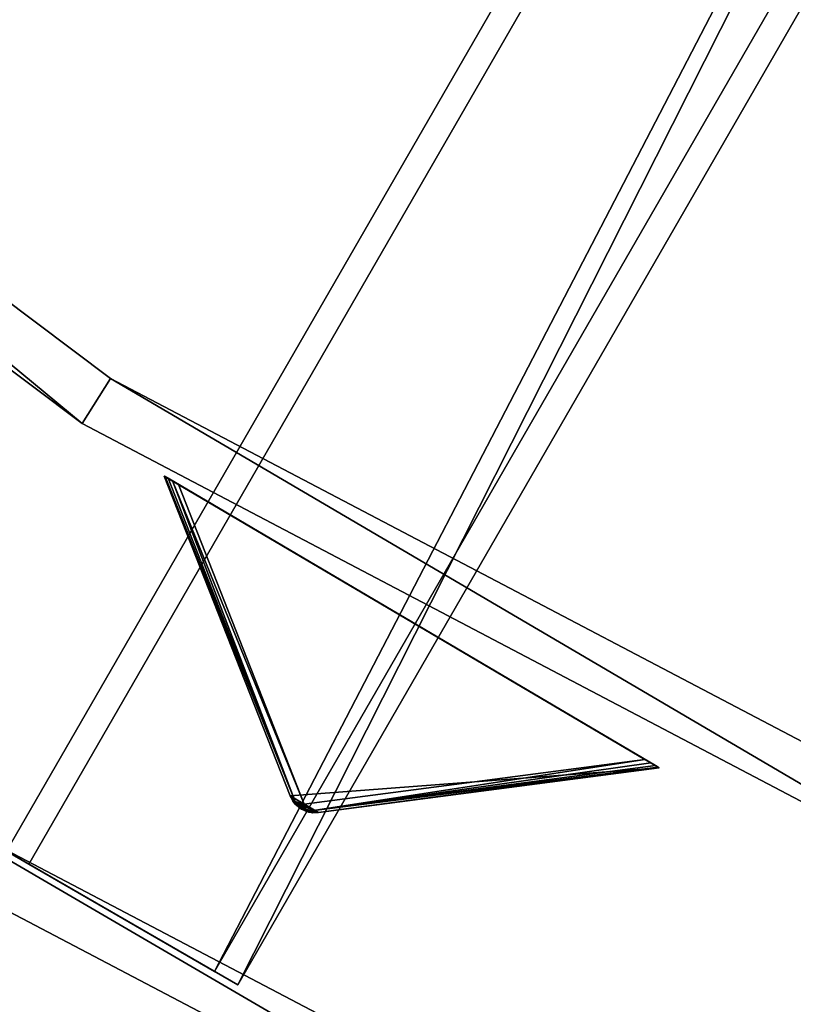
# Model space of a CAD drawing. Extents: x 5 to 565, y -280 to 280.
# Tile 7 of 256: x 143 to 171, y -244 to -207. Entities that reach past the tile are written whole.
import ezdxf

# ---------------------------------------------------------------- set-up
doc = ezdxf.new("R2010")
doc.units = 0
doc.header["$LTSCALE"] = 25.4
doc.layers.get('0').update_dxf_attribs({"color": 13, "linetype": 'CONTINUOUS'})

# ---------------------------------------------------------------- blocks, each defined once
blk = doc.blocks.new('GRUPUJ_3')
at = {"color": 254}
mesh = blk.add_polyface(dxfattribs=at)
corners = [(138.813, 34.252, 139.625), (138.435, 34.475, 139.625), (138.611, 34.343, 139.594), (139.029, 34.208, 139.717), (138.292, 34.643, 139.717), (139.249, 34.213, 139.866), (138.189, 34.838, 139.866), (152, 35.89, 150), (133.477, 46.804, 150)]
mesh.append_faces([[corners[k] for k in face] for face in [(0, 1, 2), (6, 7, 8)]], dxfattribs={"vtx0": -1, "color": 254})
mesh.append_faces([[corners[k] for k in face] for face in [(1, 3, 4), (4, 5, 6)]], dxfattribs={"vtx0": -1, "vtx1": -1, "color": 254})
mesh.append_faces([[corners[k] for k in face] for face in [(1, 0, 3), (4, 3, 5), (6, 5, 7)]], dxfattribs={"vtx0": -1, "vtx2": -1, "color": 254})
mesh = blk.add_polyface(dxfattribs=at)
corners = [(133.477, 46.804, 150), (138.189, 34.838, 10.75), (138.189, 34.838, 139.866), (133.477, 46.804, 0.616)]
mesh.append_faces([[corners[k] for k in face] for face in [(0, 1, 2), (1, 0, 3)]], dxfattribs={"vtx0": -1, "color": 254})
mesh = blk.add_polyface(dxfattribs=at)
corners = [(133.477, 46.804, 0.616), (138.378, 34.625, 10.41), (138.189, 34.838, 10.75)]
mesh.append_faces([[corners[k] for k in face] for face in [(0, 1, 2)]], dxfattribs={"color": 254})
mesh = blk.add_polyface(dxfattribs=at)
corners = [(133.784, 46.623, 0.041), (151.47, 36.202), (134.007, 46.492), (151.693, 36.071, 0.041), (133.616, 46.722, 0.162), (151.861, 35.972, 0.162), (133.512, 46.784, 0.357), (151.965, 35.91, 0.357), (133.477, 46.804, 0.616), (152, 35.89, 0.616), (133.477, 46.804, 150), (152, 35.89, 150)]
mesh.append_faces([[corners[k] for k in face] for face in [(0, 1, 2), (9, 10, 11)]], dxfattribs={"vtx0": -1, "color": 254})
mesh.append_faces([[corners[k] for k in face] for face in [(1, 0, 3), (3, 4, 5), (5, 6, 7), (7, 8, 9)]], dxfattribs={"vtx0": -1, "vtx1": -1, "color": 254})
mesh.append_faces([[corners[k] for k in face] for face in [(3, 0, 4), (5, 4, 6), (7, 6, 8), (9, 8, 10)]], dxfattribs={"vtx0": -1, "vtx2": -1, "color": 254})
mesh = blk.add_polyface(dxfattribs=at)
corners = [(133.477, 46.804, 0.616), (133.512, 46.784, 0.357), (138.378, 34.625, 10.41)]
mesh.append_faces([[corners[k] for k in face] for face in [(0, 1, 2)]], dxfattribs={"color": 254})
mesh = blk.add_polyface(dxfattribs=at)
corners = [(133.512, 46.784, 0.357), (133.616, 46.722, 0.162), (138.378, 34.625, 10.41)]
mesh.append_faces([[corners[k] for k in face] for face in [(0, 1, 2)]], dxfattribs={"color": 254})
mesh = blk.add_polyface(dxfattribs=at)
corners = [(133.616, 46.722, 0.162), (133.784, 46.623, 0.041), (138.378, 34.625, 10.41)]
mesh.append_faces([[corners[k] for k in face] for face in [(0, 1, 2)]], dxfattribs={"color": 254})
mesh = blk.add_polyface(dxfattribs=at)
corners = [(138.378, 34.625, 10.41), (133.784, 46.623, 0.041), (138.719, 34.525, 10.134)]
mesh.append_faces([[corners[k] for k in face] for face in [(0, 1, 2)]], dxfattribs={"color": 254})
mesh = blk.add_polyface(dxfattribs=at)
corners = [(138.719, 34.525, 10.134), (133.784, 46.623, 0.041), (134.007, 46.492)]
mesh.append_faces([[corners[k] for k in face] for face in [(0, 1, 2)]], dxfattribs={"color": 254})
mesh = blk.add_polyface(dxfattribs=at)
corners = [(138.719, 34.525, 10.134), (134.007, 46.492), (151.47, 36.202)]
mesh.append_faces([[corners[k] for k in face] for face in [(0, 1, 2)]], dxfattribs={"color": 254})
mesh = blk.add_polyface(dxfattribs=at)
corners = [(138.971, 34.276, 10.41), (138.719, 34.525, 10.134), (151.47, 36.202)]
mesh.append_faces([[corners[k] for k in face] for face in [(0, 1, 2)]], dxfattribs={"color": 254})
mesh = blk.add_polyface(dxfattribs=at)
corners = [(138.971, 34.276, 10.41), (151.47, 36.202), (151.693, 36.071, 0.041)]
mesh.append_faces([[corners[k] for k in face] for face in [(0, 1, 2)]], dxfattribs={"color": 254})
mesh = blk.add_polyface(dxfattribs=at)
corners = [(138.971, 34.276, 10.41), (151.693, 36.071, 0.041), (151.861, 35.972, 0.162)]
mesh.append_faces([[corners[k] for k in face] for face in [(0, 1, 2)]], dxfattribs={"color": 254})
mesh = blk.add_polyface(dxfattribs=at)
corners = [(138.971, 34.276, 10.41), (151.861, 35.972, 0.162), (151.965, 35.91, 0.357)]
mesh.append_faces([[corners[k] for k in face] for face in [(0, 1, 2)]], dxfattribs={"color": 254})
mesh = blk.add_polyface(dxfattribs=at)
corners = [(139.249, 34.213, 10.75), (138.971, 34.276, 10.41), (151.965, 35.91, 0.357)]
mesh.append_faces([[corners[k] for k in face] for face in [(0, 1, 2)]], dxfattribs={"color": 254})
mesh = blk.add_polyface(dxfattribs=at)
corners = [(139.249, 34.213, 10.75), (151.965, 35.91, 0.357), (152, 35.89, 0.616)]
mesh.append_faces([[corners[k] for k in face] for face in [(0, 1, 2)]], dxfattribs={"color": 254})
mesh = blk.add_polyface(dxfattribs=at)
corners = [(152, 35.89, 150), (139.249, 34.213, 10.75), (152, 35.89, 0.616), (139.249, 34.213, 139.866)]
mesh.append_faces([[corners[k] for k in face] for face in [(0, 1, 2), (1, 0, 3)]], dxfattribs={"vtx0": -1, "color": 254})
mesh = blk.add_polyface(dxfattribs=at)
corners = [(138.189, 34.838, 10.75), (138.292, 34.643, 139.717), (138.189, 34.838, 139.866)]
mesh.append_faces([[corners[k] for k in face] for face in [(0, 1, 2)]], dxfattribs={"color": 254})
mesh = blk.add_polyface(dxfattribs=at)
corners = [(138.189, 34.838, 10.75), (138.472, 34.482, 10.507), (138.382, 34.528, 10.75)]
mesh.append_faces([[corners[k] for k in face] for face in [(0, 1, 2)]], dxfattribs={"color": 254})
mesh = blk.add_polyface(dxfattribs=at)
corners = [(138.189, 34.838, 10.75), (138.378, 34.625, 10.41), (138.472, 34.482, 10.507)]
mesh.append_faces([[corners[k] for k in face] for face in [(0, 1, 2)]], dxfattribs={"color": 254})
mesh = blk.add_polyface(dxfattribs=at)
corners = [(138.189, 34.838, 10.75), (138.382, 34.528, 10.75), (138.292, 34.643, 139.717)]
mesh.append_faces([[corners[k] for k in face] for face in [(0, 1, 2)]], dxfattribs={"color": 254})
mesh = blk.add_polyface(dxfattribs=at)
corners = [(138.292, 34.643, 139.717), (138.382, 34.528, 10.75), (138.435, 34.475, 139.625)]
mesh.append_faces([[corners[k] for k in face] for face in [(0, 1, 2)]], dxfattribs={"color": 254})
mesh = blk.add_polyface(dxfattribs=at)
corners = [(138.472, 34.482, 10.507), (138.378, 34.625, 10.41), (138.719, 34.525, 10.134)]
mesh.append_faces([[corners[k] for k in face] for face in [(0, 1, 2)]], dxfattribs={"color": 254})
mesh = blk.add_polyface(dxfattribs=at)
corners = [(138.382, 34.528, 10.75), (138.435, 34.475, 10.75), (138.435, 34.475, 139.625)]
mesh.append_faces([[corners[k] for k in face] for face in [(0, 1, 2)]], dxfattribs={"color": 254})
mesh = blk.add_polyface(dxfattribs=at)
corners = [(138.382, 34.528, 10.75), (138.472, 34.482, 10.507), (138.435, 34.475, 10.75)]
mesh.append_faces([[corners[k] for k in face] for face in [(0, 1, 2)]], dxfattribs={"color": 254})
mesh = blk.add_polyface(dxfattribs=at)
corners = [(138.435, 34.475, 10.75), (138.472, 34.482, 10.507), (138.813, 34.252, 10.75)]
mesh.append_faces([[corners[k] for k in face] for face in [(0, 1, 2)]], dxfattribs={"color": 254})
mesh = blk.add_polyface(dxfattribs=at)
corners = [(138.435, 34.475, 139.625), (138.435, 34.475, 10.75), (138.611, 34.343, 139.594)]
mesh.append_faces([[corners[k] for k in face] for face in [(0, 1, 2)]], dxfattribs={"color": 254})
mesh = blk.add_polyface(dxfattribs=at)
corners = [(138.813, 34.252, 139.625), (138.611, 34.343, 139.594), (138.435, 34.475, 10.75)]
mesh.append_faces([[corners[k] for k in face] for face in [(0, 1, 2)]], dxfattribs={"color": 254})
mesh = blk.add_polyface(dxfattribs=at)
corners = [(138.813, 34.252, 139.625), (138.435, 34.475, 10.75), (138.813, 34.252, 10.75)]
mesh.append_faces([[corners[k] for k in face] for face in [(0, 1, 2)]], dxfattribs={"color": 254})
mesh = blk.add_polyface(dxfattribs=at)
corners = [(138.623, 34.362, 10.541), (138.472, 34.482, 10.507), (138.719, 34.525, 10.134)]
mesh.append_faces([[corners[k] for k in face] for face in [(0, 1, 2)]], dxfattribs={"color": 254})
mesh = blk.add_polyface(dxfattribs=at)
corners = [(138.813, 34.252, 10.75), (138.472, 34.482, 10.507), (138.623, 34.362, 10.541)]
mesh.append_faces([[corners[k] for k in face] for face in [(0, 1, 2)]], dxfattribs={"color": 254})
mesh = blk.add_polyface(dxfattribs=at)
corners = [(138.623, 34.362, 10.541), (138.719, 34.525, 10.134), (138.801, 34.288, 10.507)]
mesh.append_faces([[corners[k] for k in face] for face in [(0, 1, 2)]], dxfattribs={"color": 254})
mesh = blk.add_polyface(dxfattribs=at)
corners = [(138.813, 34.252, 10.75), (138.623, 34.362, 10.541), (138.801, 34.288, 10.507)]
mesh.append_faces([[corners[k] for k in face] for face in [(0, 1, 2)]], dxfattribs={"color": 254})
mesh = blk.add_polyface(dxfattribs=at)
corners = [(138.801, 34.288, 10.507), (138.719, 34.525, 10.134), (138.971, 34.276, 10.41)]
mesh.append_faces([[corners[k] for k in face] for face in [(0, 1, 2)]], dxfattribs={"color": 254})
mesh = blk.add_polyface(dxfattribs=at)
corners = [(138.813, 34.252, 10.75), (138.801, 34.288, 10.507), (138.885, 34.232, 10.75)]
mesh.append_faces([[corners[k] for k in face] for face in [(0, 1, 2)]], dxfattribs={"color": 254})
mesh = blk.add_polyface(dxfattribs=at)
corners = [(138.885, 34.232, 10.75), (138.801, 34.288, 10.507), (138.971, 34.276, 10.41)]
mesh.append_faces([[corners[k] for k in face] for face in [(0, 1, 2)]], dxfattribs={"color": 254})
mesh = blk.add_polyface(dxfattribs=at)
corners = [(138.885, 34.232, 10.75), (138.971, 34.276, 10.41), (139.249, 34.213, 10.75)]
mesh.append_faces([[corners[k] for k in face] for face in [(0, 1, 2)]], dxfattribs={"color": 254})
mesh = blk.add_polyface(dxfattribs=at)
corners = [(139.249, 34.213, 139.866), (138.813, 34.252, 10.75), (138.885, 34.232, 10.75)]
mesh.append_faces([[corners[k] for k in face] for face in [(0, 1, 2)]], dxfattribs={"color": 254})
mesh = blk.add_polyface(dxfattribs=at)
corners = [(139.029, 34.208, 139.717), (138.813, 34.252, 139.625), (138.813, 34.252, 10.75)]
mesh.append_faces([[corners[k] for k in face] for face in [(0, 1, 2)]], dxfattribs={"color": 254})
mesh = blk.add_polyface(dxfattribs=at)
corners = [(139.249, 34.213, 139.866), (139.029, 34.208, 139.717), (138.813, 34.252, 10.75)]
mesh.append_faces([[corners[k] for k in face] for face in [(0, 1, 2)]], dxfattribs={"color": 254})
mesh = blk.add_polyface(dxfattribs=at)
corners = [(139.249, 34.213, 139.866), (138.885, 34.232, 10.75), (139.249, 34.213, 10.75)]
mesh.append_faces([[corners[k] for k in face] for face in [(0, 1, 2)]], dxfattribs={"color": 254})
blk = doc.blocks.new('CRISTAL-M-7628-7627_STL')
at = {"color": 0}
blk.add_blockref('GRUPUJ_3', (14.455, -270.63, 250.002), dxfattribs=at)
at = {"color": 8}
mesh = blk.add_polyface(dxfattribs=at)
corners = [(5.38, -11.274, 430.002), (7.378, -11.194, 430.002), (7.194, 33.75, 430.002), (10.811, -56.007, 430.002), (12.771, -55.607, 430.002), (23.348, -99.289, 430.002), (25.218, -98.58, 430.002), (42.665, -140, 430.002), (44.397, -139, 430.002), (68.263, -177.085, 430.002), (69.812, -175.82, 430.002), (99.478, -209.583, 430.002), (100.804, -208.086, 430.002), (135.502, -236.653, 430.002), (136.571, -234.963, 430.002), (175.402, -257.594, 430.002), (176.186, -255.754, 430.002), (218.144, -271.864, 430.002), (218.623, -269.922, 430.002), (262.622, -279.092, 430.002), (262.783, -277.099, 430.002), (285.152, -280, 430.002), (285.152, -278, 430.002), (307.683, -279.092, 430.002), (307.522, -277.099, 430.002), (351.682, -269.922, 430.002), (352.161, -271.864, 430.002), (394.119, -255.754, 430.002), (394.903, -257.594, 430.002), (433.734, -234.963, 430.002), (434.803, -236.653, 430.002), (469.501, -208.086, 430.002), (470.827, -209.583, 430.002), (500.493, -175.82, 430.002), (502.042, -177.085, 430.002), (525.908, -139, 430.002), (527.64, -140, 430.002), (545.087, -98.58, 430.002), (546.957, -99.289, 430.002), (557.534, -55.607, 430.002), (559.494, -56.007, 430.002), (562.927, -11.194, 430.002), (564.925, -11.274, 430.002), (563.111, 33.75, 430.002), (9.179, 33.509, 430.002), (16.207, 77.901, 430.002), (18.128, 77.344, 430.002), (32.186, 120.034, 430.002), (33.993, 119.177, 430.002), (54.717, 159.058, 430.002), (56.363, 157.922, 430.002), (83.216, 193.963, 430.002), (84.658, 192.577, 430.002), (116.945, 223.844, 430.002), (118.146, 222.245, 430.002), (155.03, 247.928, 430.002), (155.959, 246.157, 430.002), (196.485, 265.59, 430.002), (197.119, 263.693, 430.002), (240.237, 276.374, 430.002), (240.558, 274.4, 430.002), (285.152, 280, 430.002), (285.152, 278, 430.002), (329.747, 274.4, 430.002), (330.068, 276.374, 430.002), (373.186, 263.693, 430.002), (373.819, 265.59, 430.002), (414.345, 246.157, 430.002), (415.275, 247.928, 430.002), (452.159, 222.245, 430.002), (453.36, 223.844, 430.002), (485.647, 192.577, 430.002), (487.089, 193.963, 430.002), (513.942, 157.922, 430.002), (515.588, 159.058, 430.002), (536.312, 119.177, 430.002), (538.119, 120.034, 430.002), (552.177, 77.344, 430.002), (554.098, 77.901, 430.002), (561.126, 33.509, 430.002)]
mesh.append_faces([[corners[k] for k in face] for face in [(0, 1, 2), (1, 3, 4), (4, 5, 6), (6, 7, 8), (8, 9, 10), (10, 11, 12), (12, 13, 14), (14, 15, 16), (16, 17, 18), (18, 19, 20), (20, 21, 22), (22, 23, 24), (24, 23, 25), (25, 26, 27), (27, 28, 29), (29, 30, 31), (31, 32, 33), (33, 34, 35), (35, 36, 37), (37, 38, 39), (39, 40, 41), (2, 44, 45), (44, 2, 1), (45, 46, 47), (47, 48, 49), (49, 50, 51), (51, 52, 53), (53, 54, 55), (55, 56, 57), (57, 58, 59), (59, 60, 61), (61, 63, 64), (64, 65, 66), (66, 67, 68), (68, 69, 70), (70, 71, 72), (72, 73, 74), (74, 75, 76), (76, 77, 78), (78, 79, 43)]], dxfattribs={"vtx0": -1, "vtx1": -1, "color": 8})
mesh.append_faces([[corners[k] for k in face] for face in [(1, 0, 3), (4, 3, 5), (6, 5, 7), (8, 7, 9), (10, 9, 11), (12, 11, 13), (14, 13, 15), (16, 15, 17), (18, 17, 19), (20, 19, 21), (22, 21, 23), (25, 23, 26), (27, 26, 28), (29, 28, 30), (31, 30, 32), (33, 32, 34), (35, 34, 36), (37, 36, 38), (39, 38, 40), (41, 40, 42), (41, 42, 43), (45, 44, 46), (47, 46, 48), (49, 48, 50), (51, 50, 52), (53, 52, 54), (55, 54, 56), (57, 56, 58), (59, 58, 60), (61, 60, 62), (61, 62, 63), (64, 63, 65), (66, 65, 67), (68, 67, 69), (70, 69, 71), (72, 71, 73), (74, 73, 75), (76, 75, 77), (78, 77, 79), (43, 79, 41)]], dxfattribs={"vtx0": -1, "vtx2": -1, "color": 8})
mesh = blk.add_polyface(dxfattribs=at)
corners = [(7.194, 33.75, 410.002), (9.179, 33.509, 410.002), (7.378, -11.194, 410.002), (16.207, 77.901, 410.002), (18.128, 77.344, 410.002), (32.186, 120.034, 410.002), (33.993, 119.177, 410.002), (54.717, 159.058, 410.002), (56.363, 157.922, 410.002), (83.216, 193.963, 410.002), (84.658, 192.577, 410.002), (116.945, 223.844, 410.002), (118.146, 222.245, 410.002), (155.03, 247.928, 410.002), (155.959, 246.157, 410.002), (196.485, 265.59, 410.002), (197.119, 263.693, 410.002), (240.237, 276.374, 410.002), (240.558, 274.4, 410.002), (285.152, 280, 410.002), (285.152, 278, 410.002), (330.068, 276.374, 410.002), (329.747, 274.4, 410.002), (373.186, 263.693, 410.002), (373.819, 265.59, 410.002), (414.345, 246.157, 410.002), (415.275, 247.928, 410.002), (452.159, 222.245, 410.002), (453.36, 223.844, 410.002), (485.647, 192.577, 410.002), (487.089, 193.963, 410.002), (513.942, 157.922, 410.002), (515.588, 159.058, 410.002), (536.312, 119.177, 410.002), (538.119, 120.034, 410.002), (552.177, 77.344, 410.002), (554.098, 77.901, 410.002), (561.126, 33.509, 410.002), (563.111, 33.75, 410.002), (562.927, -11.194, 410.002), (5.38, -11.274, 410.002), (10.811, -56.007, 410.002), (12.771, -55.607, 410.002), (23.348, -99.289, 410.002), (25.218, -98.58, 410.002), (42.665, -140, 410.002), (44.397, -139, 410.002), (68.263, -177.085, 410.002), (69.812, -175.82, 410.002), (99.478, -209.583, 410.002), (100.804, -208.086, 410.002), (135.502, -236.653, 410.002), (136.571, -234.963, 410.002), (175.402, -257.594, 410.002), (176.186, -255.754, 410.002), (218.144, -271.864, 410.002), (218.623, -269.922, 410.002), (262.622, -279.092, 410.002), (262.783, -277.099, 410.002), (285.152, -280, 410.002), (285.152, -278, 410.002), (307.522, -277.099, 410.002), (307.683, -279.092, 410.002), (351.682, -269.922, 410.002), (352.161, -271.864, 410.002), (394.119, -255.754, 410.002), (394.903, -257.594, 410.002), (433.734, -234.963, 410.002), (434.803, -236.653, 410.002), (469.501, -208.086, 410.002), (470.827, -209.583, 410.002), (500.493, -175.82, 410.002), (502.042, -177.085, 410.002), (525.908, -139, 410.002), (527.64, -140, 410.002), (545.087, -98.58, 410.002), (546.957, -99.289, 410.002), (557.534, -55.607, 410.002), (559.494, -56.007, 410.002), (564.925, -11.274, 410.002)]
mesh.append_faces([[corners[k] for k in face] for face in [(1, 3, 4), (4, 5, 6), (6, 7, 8), (8, 9, 10), (10, 11, 12), (12, 13, 14), (14, 15, 16), (16, 17, 18), (18, 19, 20), (20, 21, 22), (22, 21, 23), (23, 24, 25), (25, 26, 27), (27, 28, 29), (29, 30, 31), (31, 32, 33), (33, 34, 35), (35, 36, 37), (37, 38, 39), (40, 2, 41), (41, 42, 43), (43, 44, 45), (45, 46, 47), (47, 48, 49), (49, 50, 51), (51, 52, 53), (53, 54, 55), (55, 56, 57), (57, 58, 59), (59, 61, 62), (62, 63, 64), (64, 65, 66), (66, 67, 68), (68, 69, 70), (70, 71, 72), (72, 73, 74), (74, 75, 76), (76, 77, 78), (78, 39, 79), (79, 39, 38)]], dxfattribs={"vtx0": -1, "vtx1": -1, "color": 8})
mesh.append_faces([[corners[k] for k in face] for face in [(0, 1, 2), (1, 0, 3), (4, 3, 5), (6, 5, 7), (8, 7, 9), (10, 9, 11), (12, 11, 13), (14, 13, 15), (16, 15, 17), (18, 17, 19), (20, 19, 21), (23, 21, 24), (25, 24, 26), (27, 26, 28), (29, 28, 30), (31, 30, 32), (33, 32, 34), (35, 34, 36), (37, 36, 38), (2, 40, 0), (41, 2, 42), (43, 42, 44), (45, 44, 46), (47, 46, 48), (49, 48, 50), (51, 50, 52), (53, 52, 54), (55, 54, 56), (57, 56, 58), (59, 58, 60), (59, 60, 61), (62, 61, 63), (64, 63, 65), (66, 65, 67), (68, 67, 69), (70, 69, 71), (72, 71, 73), (74, 73, 75), (76, 75, 77), (78, 77, 39)]], dxfattribs={"vtx0": -1, "vtx2": -1, "color": 8})
mesh = blk.add_polyface(dxfattribs=at)
corners = [(22.865, -10.57, 417.002), (24.864, -10.489, 417.002), (24.566, 31.641, 417.002), (27.957, -52.507, 417.002), (29.917, -52.107, 417.002), (39.711, -93.084, 417.002), (41.581, -92.375, 417.002), (57.821, -131.25, 417.002), (59.553, -130.25, 417.002), (81.819, -166.017, 417.002), (83.368, -164.752, 417.002), (111.083, -196.484, 417.002), (112.409, -194.987, 417.002), (144.855, -221.862, 417.002), (145.924, -220.172, 417.002), (182.261, -241.495, 417.002), (183.045, -239.655, 417.002), (222.332, -254.872, 417.002), (222.811, -252.93, 417.002), (264.03, -261.649, 417.002), (264.191, -259.655, 417.002), (285.152, -262.5, 417.002), (285.152, -260.5, 417.002), (306.275, -261.649, 417.002), (306.114, -259.655, 417.002), (347.494, -252.93, 417.002), (347.973, -254.872, 417.002), (387.26, -239.655, 417.002), (388.044, -241.495, 417.002), (424.381, -220.172, 417.002), (425.45, -221.862, 417.002), (457.896, -194.987, 417.002), (459.222, -196.484, 417.002), (486.937, -164.752, 417.002), (488.486, -166.017, 417.002), (510.752, -130.25, 417.002), (512.484, -131.25, 417.002), (528.724, -92.375, 417.002), (530.594, -93.084, 417.002), (540.388, -52.107, 417.002), (542.348, -52.507, 417.002), (545.441, -10.489, 417.002), (547.44, -10.57, 417.002), (545.739, 31.641, 417.002), (26.552, 31.4, 417.002), (33.016, 73.032, 417.002), (34.937, 72.476, 417.002), (47.997, 112.532, 417.002), (49.804, 111.674, 417.002), (69.119, 149.117, 417.002), (70.765, 147.981, 417.002), (95.837, 181.84, 417.002), (97.279, 180.455, 417.002), (127.458, 209.854, 417.002), (128.659, 208.255, 417.002), (163.163, 232.432, 417.002), (164.092, 230.661, 417.002), (202.027, 248.991, 417.002), (202.66, 247.094, 417.002), (243.044, 259.101, 417.002), (243.365, 257.127, 417.002), (285.152, 262.5, 417.002), (285.152, 260.5, 417.002), (326.94, 257.127, 417.002), (327.26, 259.101, 417.002), (367.644, 247.094, 417.002), (368.278, 248.991, 417.002), (406.213, 230.661, 417.002), (407.142, 232.432, 417.002), (441.646, 208.255, 417.002), (442.847, 209.854, 417.002), (473.026, 180.455, 417.002), (474.468, 181.84, 417.002), (499.54, 147.981, 417.002), (501.186, 149.117, 417.002), (520.501, 111.674, 417.002), (522.308, 112.532, 417.002), (535.367, 72.476, 417.002), (537.288, 73.032, 417.002), (543.753, 31.4, 417.002)]
mesh.append_faces([[corners[k] for k in face] for face in [(0, 1, 2), (1, 3, 4), (4, 5, 6), (6, 7, 8), (8, 9, 10), (10, 11, 12), (12, 13, 14), (14, 15, 16), (16, 17, 18), (18, 19, 20), (20, 21, 22), (22, 23, 24), (24, 23, 25), (25, 26, 27), (27, 28, 29), (29, 30, 31), (31, 32, 33), (33, 34, 35), (35, 36, 37), (37, 38, 39), (39, 40, 41), (2, 44, 45), (44, 2, 1), (45, 46, 47), (47, 48, 49), (49, 50, 51), (51, 52, 53), (53, 54, 55), (55, 56, 57), (57, 58, 59), (59, 60, 61), (61, 63, 64), (64, 65, 66), (66, 67, 68), (68, 69, 70), (70, 71, 72), (72, 73, 74), (74, 75, 76), (76, 77, 78), (78, 79, 43)]], dxfattribs={"vtx0": -1, "vtx1": -1, "color": 8})
mesh.append_faces([[corners[k] for k in face] for face in [(1, 0, 3), (4, 3, 5), (6, 5, 7), (8, 7, 9), (10, 9, 11), (12, 11, 13), (14, 13, 15), (16, 15, 17), (18, 17, 19), (20, 19, 21), (22, 21, 23), (25, 23, 26), (27, 26, 28), (29, 28, 30), (31, 30, 32), (33, 32, 34), (35, 34, 36), (37, 36, 38), (39, 38, 40), (41, 40, 42), (41, 42, 43), (45, 44, 46), (47, 46, 48), (49, 48, 50), (51, 50, 52), (53, 52, 54), (55, 54, 56), (57, 56, 58), (59, 58, 60), (61, 60, 62), (61, 62, 63), (64, 63, 65), (66, 65, 67), (68, 67, 69), (70, 69, 71), (72, 71, 73), (74, 73, 75), (76, 75, 77), (78, 77, 79), (43, 79, 41)]], dxfattribs={"vtx0": -1, "vtx2": -1, "color": 8})
mesh = blk.add_polyface(dxfattribs=at)
corners = [(24.566, 31.641, 410.002), (26.552, 31.4, 410.002), (24.864, -10.489, 410.002), (33.016, 73.032, 410.002), (34.937, 72.476, 410.002), (47.997, 112.532, 410.002), (49.804, 111.674, 410.002), (69.119, 149.117, 410.002), (70.765, 147.981, 410.002), (95.837, 181.84, 410.002), (97.279, 180.455, 410.002), (127.458, 209.854, 410.002), (128.659, 208.255, 410.002), (163.163, 232.432, 410.002), (164.092, 230.661, 410.002), (202.027, 248.991, 410.002), (202.66, 247.094, 410.002), (243.044, 259.101, 410.002), (243.365, 257.127, 410.002), (285.152, 262.5, 410.002), (285.152, 260.5, 410.002), (327.26, 259.101, 410.002), (326.94, 257.127, 410.002), (367.644, 247.094, 410.002), (368.278, 248.991, 410.002), (406.213, 230.661, 410.002), (407.142, 232.432, 410.002), (441.646, 208.255, 410.002), (442.847, 209.854, 410.002), (473.026, 180.455, 410.002), (474.468, 181.84, 410.002), (499.54, 147.981, 410.002), (501.186, 149.117, 410.002), (520.501, 111.674, 410.002), (522.308, 112.532, 410.002), (535.367, 72.476, 410.002), (537.288, 73.032, 410.002), (543.753, 31.4, 410.002), (545.739, 31.641, 410.002), (545.441, -10.489, 410.002), (22.865, -10.57, 410.002), (27.957, -52.507, 410.002), (29.917, -52.107, 410.002), (39.711, -93.084, 410.002), (41.581, -92.375, 410.002), (57.821, -131.25, 410.002), (59.553, -130.25, 410.002), (81.819, -166.017, 410.002), (83.368, -164.752, 410.002), (111.083, -196.484, 410.002), (112.409, -194.987, 410.002), (144.855, -221.862, 410.002), (145.924, -220.172, 410.002), (182.261, -241.495, 410.002), (183.045, -239.655, 410.002), (222.332, -254.872, 410.002), (222.811, -252.93, 410.002), (264.03, -261.649, 410.002), (264.191, -259.655, 410.002), (285.152, -262.5, 410.002), (285.152, -260.5, 410.002), (306.114, -259.655, 410.002), (306.275, -261.649, 410.002), (347.494, -252.93, 410.002), (347.973, -254.872, 410.002), (387.26, -239.655, 410.002), (388.044, -241.495, 410.002), (424.381, -220.172, 410.002), (425.45, -221.862, 410.002), (457.896, -194.987, 410.002), (459.222, -196.484, 410.002), (486.937, -164.752, 410.002), (488.486, -166.017, 410.002), (510.752, -130.25, 410.002), (512.484, -131.25, 410.002), (528.724, -92.375, 410.002), (530.594, -93.084, 410.002), (540.388, -52.107, 410.002), (542.348, -52.507, 410.002), (547.44, -10.57, 410.002)]
mesh.append_faces([[corners[k] for k in face] for face in [(1, 3, 4), (4, 5, 6), (6, 7, 8), (8, 9, 10), (10, 11, 12), (12, 13, 14), (14, 15, 16), (16, 17, 18), (18, 19, 20), (20, 21, 22), (22, 21, 23), (23, 24, 25), (25, 26, 27), (27, 28, 29), (29, 30, 31), (31, 32, 33), (33, 34, 35), (35, 36, 37), (37, 38, 39), (40, 2, 41), (41, 42, 43), (43, 44, 45), (45, 46, 47), (47, 48, 49), (49, 50, 51), (51, 52, 53), (53, 54, 55), (55, 56, 57), (57, 58, 59), (59, 61, 62), (62, 63, 64), (64, 65, 66), (66, 67, 68), (68, 69, 70), (70, 71, 72), (72, 73, 74), (74, 75, 76), (76, 77, 78), (78, 39, 79), (79, 39, 38)]], dxfattribs={"vtx0": -1, "vtx1": -1, "color": 8})
mesh.append_faces([[corners[k] for k in face] for face in [(0, 1, 2), (1, 0, 3), (4, 3, 5), (6, 5, 7), (8, 7, 9), (10, 9, 11), (12, 11, 13), (14, 13, 15), (16, 15, 17), (18, 17, 19), (20, 19, 21), (23, 21, 24), (25, 24, 26), (27, 26, 28), (29, 28, 30), (31, 30, 32), (33, 32, 34), (35, 34, 36), (37, 36, 38), (2, 40, 0), (41, 2, 42), (43, 42, 44), (45, 44, 46), (47, 46, 48), (49, 48, 50), (51, 50, 52), (53, 52, 54), (55, 54, 56), (57, 56, 58), (59, 58, 60), (59, 60, 61), (62, 61, 63), (64, 63, 65), (66, 65, 67), (68, 67, 69), (70, 69, 71), (72, 71, 73), (74, 73, 75), (76, 75, 77), (78, 77, 39)]], dxfattribs={"vtx0": -1, "vtx2": -1, "color": 8})
mesh = blk.add_polyface(dxfattribs=at)
corners = [(232.022, -81.972, 420.002), (150.683, -242.856, 420.002), (142.022, -237.856, 420.002), (240.683, -86.972, 420.002)]
mesh.append_faces([[corners[k] for k in face] for face in [(0, 1, 2), (1, 0, 3)]], dxfattribs={"vtx0": -1, "color": 8})
mesh = blk.add_polyface(dxfattribs=at)
corners = [(232.022, -81.972, 430.002), (142.022, -237.856, 420.002), (142.022, -237.856, 430.002), (232.022, -81.972, 420.002)]
mesh.append_faces([[corners[k] for k in face] for face in [(0, 1, 2), (1, 0, 3)]], dxfattribs={"vtx0": -1, "color": 8})
mesh = blk.add_polyface(dxfattribs=at)
corners = [(150.683, -242.856, 430.002), (232.022, -81.972, 430.002), (142.022, -237.856, 430.002), (240.683, -86.972, 430.002)]
mesh.append_faces([[corners[k] for k in face] for face in [(0, 1, 2), (1, 0, 3)]], dxfattribs={"vtx0": -1, "color": 8})
mesh = blk.add_polyface(dxfattribs=at)
corners = [(149.817, -242.356, 420.969), (232.86, -82.455, 420.969), (142.86, -238.34, 420.969), (239.817, -86.472, 420.969)]
mesh.append_faces([[corners[k] for k in face] for face in [(0, 1, 2), (1, 0, 3)]], dxfattribs={"vtx0": -1, "color": 8})
mesh = blk.add_polyface(dxfattribs=at)
corners = [(232.86, -82.455, 420.969), (142.86, -238.34, 429.002), (142.86, -238.34, 420.969), (232.86, -82.455, 429.002)]
mesh.append_faces([[corners[k] for k in face] for face in [(0, 1, 2), (1, 0, 3)]], dxfattribs={"vtx0": -1, "color": 8})
mesh = blk.add_polyface(dxfattribs=at)
corners = [(232.86, -82.455, 429.002), (149.817, -242.356, 429.002), (142.86, -238.34, 429.002), (239.817, -86.472, 429.002)]
mesh.append_faces([[corners[k] for k in face] for face in [(0, 1, 2), (1, 0, 3)]], dxfattribs={"vtx0": -1, "color": 8})
mesh = blk.add_polyface(dxfattribs=at)
corners = [(239.817, -86.472, 429.002), (149.817, -242.356, 420.969), (149.817, -242.356, 429.002), (239.817, -86.472, 420.969)]
mesh.append_faces([[corners[k] for k in face] for face in [(0, 1, 2), (1, 0, 3)]], dxfattribs={"vtx0": -1, "color": 8})
mesh = blk.add_polyface(dxfattribs=at)
corners = [(240.683, -86.972, 420.002), (150.683, -242.856, 430.002), (150.683, -242.856, 420.002), (240.683, -86.972, 430.002)]
mesh.append_faces([[corners[k] for k in face] for face in [(0, 1, 2), (1, 0, 3)]], dxfattribs={"vtx0": -1, "color": 8})
mesh = blk.add_polyface(dxfattribs=at)
corners = [(112.409, -194.987, 417.002), (145.924, -220.172, 410.002), (112.409, -194.987, 410.002), (145.924, -220.172, 417.002)]
mesh.append_faces([[corners[k] for k in face] for face in [(0, 1, 2), (1, 0, 3)]], dxfattribs={"vtx0": -1, "color": 8})
mesh = blk.add_polyface(dxfattribs=at)
corners = [(144.855, -221.862, 417.002), (111.083, -196.484, 410.002), (144.855, -221.862, 410.002), (111.083, -196.484, 417.002)]
mesh.append_faces([[corners[k] for k in face] for face in [(0, 1, 2), (1, 0, 3)]], dxfattribs={"vtx0": -1, "color": 8})
mesh = blk.add_polyface(dxfattribs=at)
corners = [(145.924, -220.172, 417.002), (183.045, -239.655, 410.002), (145.924, -220.172, 410.002), (183.045, -239.655, 417.002)]
mesh.append_faces([[corners[k] for k in face] for face in [(0, 1, 2), (1, 0, 3)]], dxfattribs={"vtx0": -1, "color": 8})
mesh = blk.add_polyface(dxfattribs=at)
corners = [(182.261, -241.495, 417.002), (144.855, -221.862, 410.002), (182.261, -241.495, 410.002), (144.855, -221.862, 417.002)]
mesh.append_faces([[corners[k] for k in face] for face in [(0, 1, 2), (1, 0, 3)]], dxfattribs={"vtx0": -1, "color": 8})
mesh = blk.add_polyface(dxfattribs=at)
corners = [(136.571, -234.963, 430.002), (176.186, -255.754, 410.002), (136.571, -234.963, 410.002), (176.186, -255.754, 430.002)]
mesh.append_faces([[corners[k] for k in face] for face in [(0, 1, 2), (1, 0, 3)]], dxfattribs={"vtx0": -1, "color": 8})
mesh = blk.add_polyface(dxfattribs=at)
corners = [(175.402, -257.594, 430.002), (135.502, -236.653, 410.002), (175.402, -257.594, 410.002), (135.502, -236.653, 430.002)]
mesh.append_faces([[corners[k] for k in face] for face in [(0, 1, 2), (1, 0, 3)]], dxfattribs={"vtx0": -1, "color": 8})
mesh = blk.add_polyface(dxfattribs=at)
corners = [(150.683, -242.856, 420.002), (149.817, -242.356, 420.969), (142.022, -237.856, 420.002), (150.683, -242.856, 430.002), (149.817, -242.356, 429.002), (142.86, -238.34, 429.002), (142.86, -238.34, 420.969), (142.022, -237.856, 430.002)]
mesh.append_faces([[corners[k] for k in face] for face in [(0, 1, 2), (1, 3, 4), (4, 3, 5), (2, 6, 7), (6, 2, 1), (7, 5, 3)]], dxfattribs={"vtx0": -1, "vtx1": -1, "color": 8})
mesh.append_faces([[corners[k] for k in face] for face in [(1, 0, 3), (7, 6, 5)]], dxfattribs={"vtx0": -1, "vtx2": -1, "color": 8})
blk = doc.blocks.new('GRUPUJ_6')
at = {"color": 0}
blk.add_blockref('CRISTAL-M-7628-7627_STL', (-5.38, 280, -0.002), dxfattribs=at)

msp = doc.modelspace()

# ---------------------------------------------------------------- block references
at = {"color": 0}
msp.add_blockref('GRUPUJ_6', (5.38, -280, 0.002), dxfattribs=at)

doc.saveas('drawing.dxf')
